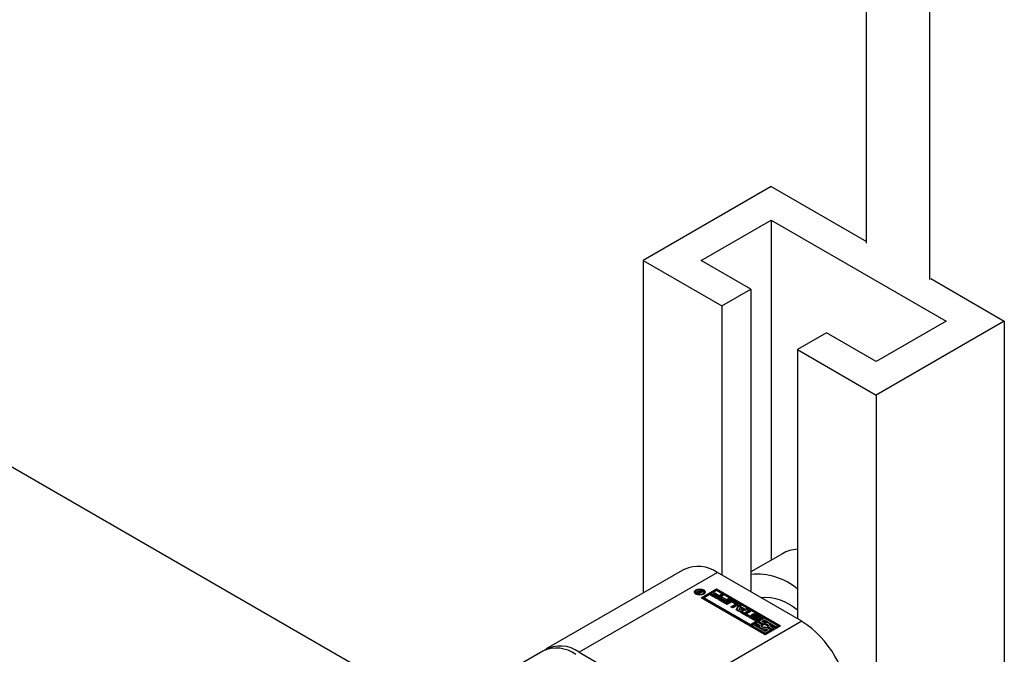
# Model space of a CAD drawing. Header units: millimetres. Extents: x 0 to 25230, y 0 to 17820.
# Tile 123 of 214: x 18119 to 18239, y 9941 to 10018. Entities that reach past the tile are written whole.
import ezdxf

# ---------------------------------------------------------------- set-up
doc = ezdxf.new("R2010")
doc.units = ezdxf.units.MM
doc.linetypes.add('SLD-Sólida', pattern=[0])
doc.layers.add('REFERÊNCIAS', color=9, linetype='SLD-Sólida')

msp = doc.modelspace()

# ---------------------------------------------------------------- linework, layer by layer
at = {"color": 7, "linetype": 'SLD-Sólida', "lineweight": 25, "ltscale": 30}
for p, q in [((18169.82, 9934.27), (17083.17, 10561.58)), ((18210.43, 9998.08), (18194.87, 9989.1)), ((18210.43, 9998.08), (18221.99, 9991.41)), ((18201.94, 9989.1), (18210.43, 9994)), ((18210.43, 9994), (18231.64, 9981.75)), ((18210.43, 9994), (18210.43, 9952.74)), ((18194.87, 9989.1), (18204.42, 9983.59)), ((18194.87, 9989.1), (18194.87, 9948.74)), ((18207.95, 9985.63), (18201.94, 9989.1)), ((18229.8, 9986.9), (18238.71, 9981.75)), ((18204.42, 9983.59), (18207.95, 9985.63)), ((18207.95, 9985.63), (18207.95, 9948.89)), ((18204.42, 9983.59), (18204.42, 9950.93)), ((18231.64, 9981.75), (18223.15, 9976.85)), ((18238.71, 9981.75), (18223.15, 9972.77)), ((18238.71, 9981.75), (18238.71, 9901.47)), ((18217.14, 9980.32), (18213.61, 9978.28)), ((18223.15, 9976.85), (18217.14, 9980.32)), ((18213.61, 9978.28), (18223.15, 9972.77)), ((18213.61, 9978.28), (18213.61, 9945.62)), ((18223.15, 9972.77), (18223.15, 9910.46)), ((18211.78, 9953.52), (18207.95, 9951.31)), ((18199.89, 9951.63), (18183.13, 9941.96)), ((18203.89, 9951.23), (18187.13, 9941.56)), ((18214.14, 9945.32), (18203.89, 9951.23)), ((18201.25, 9948.88), (18201.25, 9948.71)), ((18201.41, 9948.84), (18201.41, 9948.85)), ((18201.48, 9948.77), (18201.48, 9948.94)), ((18201.66, 9948.65), (18201.49, 9948.74)), ((18201.54, 9948.84), (18201.54, 9948.71)), ((18201.55, 9948.71), (18201.55, 9948.82)), ((18201.58, 9948.88), (18201.58, 9948.97)), ((18201.58, 9948.79), (18201.59, 9948.78)), ((18201.58, 9948.69), (18201.58, 9948.79)), ((18201.59, 9948.78), (18201.61, 9948.77)), ((18201.59, 9948.68), (18201.59, 9948.78)), ((18201.61, 9948.77), (18201.64, 9948.75)), ((18201.61, 9948.68), (18201.61, 9948.77)), ((18201.64, 9948.75), (18201.81, 9948.85)), ((18201.64, 9948.66), (18201.64, 9948.75)), ((18202.17, 9948.94), (18201.66, 9948.65)), ((18201.75, 9948.95), (18201.82, 9949.14)), ((18201.75, 9948.88), (18201.75, 9948.95)), ((18201.78, 9948.86), (18201.82, 9948.98)), ((18201.81, 9948.85), (18201.79, 9948.86)), ((18201.81, 9948.73), (18201.81, 9948.85)), ((18201.82, 9949.14), (18201.94, 9949.07)), ((18201.82, 9948.98), (18201.82, 9949.14)), ((18201.82, 9948.98), (18201.87, 9948.94)), ((18201.94, 9949.07), (18201.83, 9948.86)), ((18201.83, 9948.86), (18202.07, 9949)), ((18201.83, 9948.75), (18201.83, 9948.86)), ((18201.92, 9948.18), (18203.78, 9949.26)), ((18203.78, 9949.09), (18202.06, 9948.1)), ((18202.07, 9949), (18202.17, 9948.94)), ((18202.07, 9948.88), (18202.07, 9949)), ((18203.78, 9949.05), (18202.27, 9948.18)), ((18202.27, 9948.71), (18202.27, 9948.88)), ((18203.4, 9948.67), (18203.57, 9948.77)), ((18203.57, 9948.77), (18204.11, 9948.46)), ((18203.57, 9948.61), (18203.57, 9948.77)), ((18203.78, 9949.26), (18211.56, 9944.76)), ((18203.78, 9949.09), (18203.78, 9949.26)), ((18211.42, 9944.68), (18203.78, 9949.09)), ((18209.41, 9945.81), (18203.78, 9949.05)), ((18201.25, 9948.71), (18201.27, 9948.61)), ((18209.7, 9943.69), (18201.92, 9948.18)), ((18202.24, 9948.61), (18202.27, 9948.71)), ((18202.27, 9948.18), (18207.9, 9944.94)), ((18202.27, 9948.18), (18202.27, 9948.02)), ((18202.27, 9948.02), (18207.9, 9944.77)), ((18203.07, 9948.51), (18203.24, 9948.61)), ((18203.87, 9948.04), (18203.07, 9948.51)), ((18203.21, 9948.43), (18203.24, 9948.45)), ((18203.24, 9948.61), (18203.81, 9948.28)), ((18203.24, 9948.45), (18203.24, 9948.61)), ((18203.24, 9948.45), (18203.81, 9948.12)), ((18203.93, 9948.36), (18203.4, 9948.67)), ((18203.54, 9948.58), (18203.57, 9948.61)), ((18203.57, 9948.61), (18204.11, 9948.3)), ((18203.81, 9948.28), (18203.93, 9948.36)), ((18203.81, 9948.12), (18203.81, 9948.28)), ((18203.81, 9948.12), (18203.93, 9948.19)), ((18204.6, 9948.47), (18203.87, 9948.04)), ((18203.93, 9948.19), (18203.93, 9948.36)), ((18203.94, 9948), (18204.11, 9948.11)), ((18204.74, 9947.54), (18203.94, 9948)), ((18204.08, 9947.92), (18204.11, 9947.94)), ((18204.11, 9948.46), (18204.36, 9948.6)), ((18204.11, 9948.3), (18204.11, 9948.46)), ((18204.11, 9948.3), (18204.36, 9948.44)), ((18204.11, 9948.11), (18204.68, 9947.78)), ((18204.11, 9947.94), (18204.11, 9948.11)), ((18204.11, 9947.94), (18204.68, 9947.62)), ((18204.27, 9948.16), (18204.44, 9948.27)), ((18204.8, 9947.85), (18204.27, 9948.16)), ((18204.36, 9948.6), (18204.6, 9948.47)), ((18204.36, 9948.44), (18204.36, 9948.6)), ((18204.36, 9948.44), (18204.46, 9948.39)), ((18204.41, 9948.08), (18204.44, 9948.1)), ((18204.44, 9948.27), (18204.98, 9947.96)), ((18204.44, 9948.1), (18204.44, 9948.27)), ((18204.44, 9948.1), (18204.98, 9947.79)), ((18204.68, 9947.78), (18204.8, 9947.85)), ((18204.68, 9947.62), (18204.68, 9947.78)), ((18204.68, 9947.62), (18204.8, 9947.69)), ((18205.47, 9947.96), (18204.74, 9947.54)), ((18204.8, 9947.69), (18204.8, 9947.85)), ((18204.82, 9947.49), (18205.35, 9947.8)), ((18204.96, 9947.41), (18205.35, 9947.64)), ((18204.98, 9947.96), (18205.23, 9948.1)), ((18204.98, 9947.79), (18204.98, 9947.96)), ((18204.98, 9947.79), (18205.23, 9947.94)), ((18205.56, 9947.65), (18205.06, 9947.36)), ((18205.23, 9948.1), (18205.47, 9947.96)), ((18205.23, 9947.94), (18205.23, 9948.1)), ((18205.23, 9947.94), (18205.33, 9947.88)), ((18205.35, 9947.64), (18205.35, 9947.8)), ((18206.04, 9947.45), (18205.7, 9947.65)), ((18205.8, 9947.8), (18206.31, 9947.51)), ((18205.8, 9947.64), (18205.8, 9947.8)), ((18205.8, 9947.64), (18206.31, 9947.34)), ((18205.06, 9947.36), (18204.82, 9947.49)), ((18205.54, 9947.08), (18206.04, 9947.37)), ((18205.78, 9946.94), (18205.54, 9947.08)), ((18205.68, 9947), (18206.04, 9947.2)), ((18206.31, 9947.25), (18205.78, 9946.94)), ((18206.04, 9947.2), (18206.04, 9947.37)), ((18206.07, 9947.25), (18206.07, 9947.41)), ((18206.16, 9946.72), (18206.5, 9947.37)), ((18206.5, 9946.52), (18206.16, 9946.72)), ((18206.22, 9946.68), (18206.5, 9947.21)), ((18206.31, 9947.34), (18206.31, 9947.51)), ((18206.62, 9946.97), (18206.49, 9946.72)), ((18206.49, 9946.72), (18206.94, 9946.79)), ((18206.49, 9946.55), (18206.49, 9946.72)), ((18206.49, 9946.55), (18206.94, 9946.63)), ((18206.5, 9947.37), (18206.75, 9947.22)), ((18206.5, 9947.21), (18206.5, 9947.37)), ((18206.5, 9947.21), (18206.7, 9947.09)), ((18207.62, 9946.72), (18206.5, 9946.52)), ((18206.94, 9946.79), (18206.62, 9946.97)), ((18206.66, 9946.43), (18206.84, 9946.53)), ((18207.55, 9945.92), (18206.66, 9946.43)), ((18206.75, 9947.22), (18206.7, 9947.11)), ((18206.7, 9947.11), (18207.18, 9946.84)), ((18206.7, 9946.95), (18206.7, 9947.11)), ((18206.7, 9946.95), (18207.18, 9946.67)), ((18206.8, 9946.35), (18206.84, 9946.37)), ((18206.84, 9946.53), (18207.17, 9946.35)), ((18206.84, 9946.37), (18206.84, 9946.53)), ((18206.84, 9946.37), (18207.17, 9946.18)), ((18206.94, 9946.63), (18206.94, 9946.79)), ((18207.17, 9946.35), (18207.72, 9946.66)), ((18207.17, 9946.18), (18207.72, 9946.5)), ((18207.18, 9946.84), (18207.37, 9946.87)), ((18207.18, 9946.67), (18207.18, 9946.84)), ((18207.18, 9946.67), (18207.37, 9946.7)), ((18207.37, 9946.87), (18207.62, 9946.72)), ((18207.37, 9946.7), (18207.37, 9946.87)), ((18207.37, 9946.7), (18207.41, 9946.68)), ((18207.96, 9946.53), (18207.41, 9946.21)), ((18207.72, 9946.66), (18207.96, 9946.53)), ((18207.72, 9946.5), (18207.72, 9946.66)), ((18207.72, 9946.5), (18207.82, 9946.44)), ((18214.14, 9945.32), (18197.38, 9935.64)), ((18207.17, 9946.18), (18207.17, 9946.35)), ((18207.41, 9946.21), (18207.73, 9946.02)), ((18207.41, 9946.04), (18207.41, 9946.21)), ((18207.41, 9946.04), (18207.59, 9945.94)), ((18207.73, 9946.02), (18207.55, 9945.92)), ((18208.27, 9945.5), (18207.83, 9945.75)), ((18207.84, 9946.03), (18208.02, 9945.92)), ((18207.84, 9945.86), (18207.84, 9946.03)), ((18208.01, 9945.77), (18207.84, 9945.86)), ((18207.9, 9944.94), (18209.41, 9945.81)), ((18207.9, 9944.77), (18209.41, 9945.64)), ((18208.01, 9945.9), (18208.01, 9945.74)), ((18208.01, 9945.72), (18208.01, 9945.89)), ((18208.03, 9945.7), (18208.03, 9945.86)), ((18208.06, 9945.85), (18208.43, 9945.63)), ((18208.06, 9945.68), (18208.06, 9945.85)), ((18208.06, 9945.68), (18208.43, 9945.47)), ((18208.52, 9945.69), (18208.12, 9945.93)), ((18208.29, 9946.06), (18208.29, 9945.9)), ((18208.29, 9945.9), (18208.29, 9946.06)), ((18208.29, 9945.88), (18208.29, 9946.04)), ((18208.29, 9945.9), (18208.29, 9945.9)), ((18208.33, 9946.01), (18208.73, 9945.77)), ((18208.33, 9945.85), (18208.33, 9946.01)), ((18208.33, 9945.85), (18208.73, 9945.6)), ((18208.8, 9945.85), (18208.43, 9946.06)), ((18208.43, 9945.47), (18208.43, 9945.63)), ((18208.47, 9945.45), (18208.47, 9945.61)), ((18208.51, 9945.45), (18208.51, 9945.6)), ((18208.55, 9945.45), (18208.55, 9945.61)), ((18208.74, 9945.22), (18208.56, 9945.12)), ((18208.57, 9945.47), (18208.57, 9945.63)), ((18208.57, 9945.47), (18208.57, 9945.63)), ((18208.59, 9946.19), (18209.02, 9945.94)), ((18208.59, 9946.03), (18208.59, 9946.19)), ((18208.59, 9946.03), (18209.02, 9945.78)), ((18208.73, 9945.6), (18208.73, 9945.77)), ((18208.79, 9945.55), (18208.73, 9945.6)), ((18209.27, 9944.92), (18208.74, 9945.22)), ((18208.83, 9945.77), (18208.83, 9945.78)), ((18208.83, 9945.77), (18208.83, 9945.78)), ((18209.01, 9945.67), (18208.83, 9945.77)), ((18208.84, 9945.77), (18208.84, 9945.79)), ((18208.85, 9945.76), (18208.85, 9945.8)), ((18209.58, 9945.7), (18208.91, 9945.32)), ((18208.91, 9945.32), (18209.44, 9945.02)), ((18208.91, 9945.16), (18208.91, 9945.32)), ((18208.91, 9945.16), (18209.44, 9944.85)), ((18209.02, 9945.78), (18209.02, 9945.94)), ((18209.27, 9945.32), (18209.58, 9945.5)), ((18209.51, 9945.18), (18209.27, 9945.32)), ((18209.41, 9945.81), (18209.41, 9945.64)), ((18209.41, 9945.24), (18209.58, 9945.34)), ((18211.21, 9944.76), (18209.58, 9945.7)), ((18209.58, 9945.5), (18211.03, 9944.66)), ((18209.58, 9945.34), (18209.58, 9945.5)), ((18209.58, 9945.34), (18209.88, 9945.16)), ((18207.9, 9944.77), (18207.9, 9944.94)), ((18208.25, 9944.94), (18208.07, 9944.83)), ((18208.07, 9944.67), (18208.07, 9944.83)), ((18208.07, 9944.83), (18209.7, 9943.9)), ((18208.07, 9944.67), (18209.7, 9943.73)), ((18209.7, 9944.1), (18208.25, 9944.94)), ((18208.56, 9945.12), (18208.98, 9944.88)), ((18208.56, 9944.95), (18208.56, 9945.12)), ((18208.56, 9944.95), (18208.97, 9944.72)), ((18208.97, 9944.8), (18208.97, 9944.64)), ((18209.24, 9944.72), (18209.27, 9944.75)), ((18209.27, 9944.75), (18209.27, 9944.92)), ((18209.44, 9944.85), (18209.44, 9945.02)), ((18211.56, 9944.76), (18209.7, 9943.69)), ((18209.7, 9943.9), (18210.37, 9944.28)), ((18210.02, 9944.28), (18209.7, 9944.1)), ((18209.7, 9943.73), (18210.37, 9944.12)), ((18209.78, 9944.42), (18210.02, 9944.28)), ((18209.78, 9944.25), (18209.78, 9944.42)), ((18209.78, 9944.25), (18209.87, 9944.2)), ((18210.37, 9944.28), (18209.84, 9944.58)), ((18210.02, 9944.68), (18210.54, 9944.38)), ((18210.02, 9944.52), (18210.02, 9944.68)), ((18210.02, 9944.52), (18210.54, 9944.22)), ((18210.27, 9944.94), (18211.03, 9944.5)), ((18210.72, 9944.48), (18210.3, 9944.72)), ((18210.32, 9944.71), (18210.32, 9944.8)), ((18210.37, 9944.12), (18210.37, 9944.28)), ((18210.54, 9944.38), (18210.72, 9944.48)), ((18210.54, 9944.22), (18210.54, 9944.38)), ((18210.54, 9944.22), (18210.72, 9944.32)), ((18210.72, 9944.32), (18210.72, 9944.48)), ((18211.03, 9944.66), (18211.21, 9944.76)), ((18211.03, 9944.5), (18211.03, 9944.66)), ((18211.03, 9944.5), (18211.21, 9944.6)), ((18211.21, 9944.6), (18211.21, 9944.76)), ((18209.7, 9943.73), (18209.7, 9943.9)), ((18182.7, 9941.71), (18167.6, 9932.99)), ((18187.13, 9941.56), (18197.38, 9935.64))]:
    msp.add_line(p, q, dxfattribs=at)
at = {"color": 7, "linetype": 'SLD-Sólida', "lineweight": 25, "ltscale": 30, "flags": 128}
for points in [[(18202.23, 9948.6), (18202.01, 9948.52), (18201.76, 9948.49), (18201.5, 9948.52), (18201.29, 9948.6), (18201.15, 9948.73), (18201.1, 9948.88), (18201.15, 9949.02), (18201.29, 9949.15), (18201.5, 9949.23), (18201.76, 9949.26), (18202.01, 9949.23), (18202.23, 9949.15), (18202.37, 9949.02), (18202.42, 9948.88), (18202.37, 9948.73), (18202.23, 9948.6)], [(18201.11, 9948.79), (18201.15, 9948.86), (18201.27, 9948.97)], [(18202.12, 9948.67), (18202.23, 9948.76), (18202.27, 9948.88), (18202.23, 9948.99), (18202.12, 9949.08), (18201.95, 9949.15), (18201.76, 9949.17), (18201.56, 9949.15), (18201.4, 9949.08), (18201.28, 9948.99), (18201.25, 9948.88), (18201.28, 9948.76), (18201.4, 9948.67), (18201.56, 9948.6), (18201.76, 9948.58), (18201.95, 9948.6), (18202.12, 9948.67)], [(18201.48, 9948.77), (18201.47, 9948.76), (18201.46, 9948.76)], [(18202.24, 9948.97), (18202.37, 9948.86), (18202.4, 9948.79)], [(18206.37, 9947.29), (18206.35, 9947.32), (18206.31, 9947.34)], [(18207.83, 9945.75), (18207.79, 9945.78), (18207.76, 9945.82), (18207.74, 9945.85), (18207.73, 9945.89), (18207.74, 9945.93), (18207.76, 9945.97), (18207.8, 9946), (18207.84, 9946.03)], [(18207.84, 9945.86), (18207.8, 9945.84), (18207.77, 9945.81)], [(18208.12, 9945.93), (18208.05, 9945.99), (18208.03, 9946.06), (18208.06, 9946.13), (18208.13, 9946.19), (18208.23, 9946.23), (18208.36, 9946.25), (18208.48, 9946.23), (18208.59, 9946.19)], [(18208.73, 9945.77), (18208.8, 9945.71), (18208.82, 9945.64), (18208.8, 9945.56), (18208.73, 9945.5), (18208.62, 9945.46), (18208.5, 9945.45), (18208.37, 9945.46), (18208.27, 9945.5)], [(18208.32, 9946.09), (18208.32, 9946.09), (18208.31, 9946.09), (18208.3, 9946.08), (18208.3, 9946.08), (18208.29, 9946.08), (18208.29, 9946.07), (18208.29, 9946.07), (18208.29, 9946.06)], [(18208.59, 9946.03), (18208.48, 9946.07), (18208.38, 9946.08)], [(18208.47, 9945.45), (18208.47, 9945.45), (18208.48, 9945.45)], [(18208.57, 9945.47), (18208.57, 9945.47), (18208.57, 9945.47)], [(18209.02, 9945.94), (18209.06, 9945.91), (18209.09, 9945.88), (18209.11, 9945.84), (18209.12, 9945.8), (18209.11, 9945.77), (18209.09, 9945.73), (18209.06, 9945.7), (18209.01, 9945.67)], [(18209.08, 9945.73), (18209.06, 9945.75), (18209.02, 9945.78)], [(18210.3, 9944.72), (18210.32, 9944.82), (18210.29, 9944.91), (18210.22, 9945), (18210.12, 9945.08), (18209.99, 9945.13), (18209.83, 9945.17), (18209.67, 9945.19), (18209.51, 9945.18)], [(18208.98, 9944.88), (18208.97, 9944.78), (18208.99, 9944.69), (18209.06, 9944.6), (18209.16, 9944.52), (18209.29, 9944.47), (18209.45, 9944.43), (18209.61, 9944.41), (18209.78, 9944.42)], [(18209.84, 9944.58), (18209.71, 9944.56), (18209.58, 9944.56), (18209.45, 9944.58), (18209.34, 9944.63), (18209.26, 9944.69), (18209.22, 9944.76), (18209.22, 9944.84), (18209.27, 9944.92)], [(18209.44, 9945.02), (18209.57, 9945.04), (18209.7, 9945.04), (18209.83, 9945.02), (18209.94, 9944.97), (18210.02, 9944.91), (18210.06, 9944.84), (18210.06, 9944.76), (18210.02, 9944.68)]]:
    msp.add_lwpolyline(points, dxfattribs=at)
at = {"color": 7, "linetype": 'SLD-Sólida', "lineweight": 25, "ltscale": 900}
for centre, radius, start, end in [((18213.9, 9949.77), 4.31, 93.9201, 119.473), ((18201.54, 9947.96), 4.02, 54.3824, 114.3071), ((18208.68, 9943.43), 7.61, 49.5798, 95.4766), ((18201.52, 9948.83), 0.112, 110.5233, 169.6064), ((18201.5, 9948.85), 0.0841, 177.0337, 225.5479), ((18201.63, 9948.97), 0.263, 223.966, 240.037), ((18201.62, 9948.69), 0.278, 98.2546, 119.4979), ((18201.61, 9948.55), 0.256, 104.9237, 119.9909), ((18201.58, 9948.84), 0.0312, 126.4815, 209.8951), ((18201.65, 9948.89), 0.124, 214.5394, 236.8263), ((18201.65, 9948.76), 0.136, 115.9109, 132.0944), ((18201.63, 9948.64), 0.337, 69.8468, 99.3573), ((18201.66, 9948.74), 0.156, 85.2502, 116.1848), ((18201.64, 9948.6), 0.3, 59.8265, 83.3108), ((18205.57, 9947.36), 0.492, 62.6097, 117.3903), ((18205.57, 9947.2), 0.492, 62.6097, 117.3903), ((18205.63, 9947.51), 0.158, 62.6097, 117.3903), ((18209.58, 9942.16), 6.04, 48.1152, 93.9386), ((18206.03, 9947.41), 0.0448, 290.7834, 69.2166), ((18206.02, 9947.25), 0.0516, 294.3747, 354.3052), ((18206.26, 9947.38), 0.14, 290.7834, 69.2166), ((18208.03, 9945.9), 0.0258, 116.8434, 158.1777), ((18208.04, 9945.9), 0.026, 161.1565, 213.6065), ((18208.08, 9945.92), 0.0708, 208.7074, 230.4504), ((18208.04, 9945.74), 0.027, 180.6276, 213.09), ((18208.08, 9945.76), 0.0708, 208.7074, 230.4504), ((18208.13, 9945.98), 0.154, 228.7284, 240.3176), ((18208.13, 9945.82), 0.154, 228.7284, 240.3176), ((18208.32, 9945.71), 0.367, 93.4945, 134.1167), ((18208.33, 9946.07), 0.0436, 183.4924, 216.9867), ((18208.39, 9946.12), 0.124, 217.0609, 237.0978), ((18208.33, 9945.9), 0.0436, 183.4924, 216.9867), ((18208.39, 9945.95), 0.124, 217.0609, 237.0978), ((18208.33, 9945.94), 0.153, 75.0371, 93.4904), ((18208.32, 9945.88), 0.213, 60.6051, 75.8253), ((18208.53, 9945.81), 0.202, 240.3702, 252.2392), ((18208.53, 9945.64), 0.202, 240.3702, 252.2392), ((18208.53, 9945.78), 0.176, 251.4344, 266.7333), ((18208.52, 9945.67), 0.067, 264.2447, 297.3759), ((18208.43, 9945.53), 0.178, 50.9152, 58.9481), ((18208.48, 9945.6), 0.093, 33.2278, 50.3744), ((18208.54, 9945.63), 0.0237, 292.9777, 350.1936), ((18208.53, 9945.63), 0.0335, 354.5634, 33.9086), ((18208.54, 9945.47), 0.0226, 298.9245, 350.8552), ((18208.73, 9945.72), 0.15, 46.7738, 60.4337), ((18208.79, 9945.78), 0.0626, 20.075, 47.5276), ((18208.82, 9945.8), 0.0274, 300.0813, 329.7112), ((18208.82, 9945.8), 0.0235, 334.9863, 18.5125), ((18207.51, 9934.96), 12.29, 2.6055, 57.3945), ((18209.22, 9944.64), 0.252, 180.8413, 214.9702), ((18209.64, 9945.38), 1.14, 257.6286, 276.8556), ((18209.64, 9944.35), 0.539, 42.4912, 112.1989), ((18184.36, 9938.04), 4.02, 54.3824, 114.3071), ((18184.82, 9938.47), 3.86, 53.3054, 119.5156)]:
    msp.add_arc(centre, radius, start, end, dxfattribs=at)
at = {"layer": 'REFERÊNCIAS', "linetype": 'SLD-Sólida', "lineweight": 25, "ltscale": 30}
for p, q in [((18221.99, 9991.2), (18221.99, 10100.29)), ((18229.62, 10095.88), (18229.62, 9986.79))]:
    msp.add_line(p, q, dxfattribs=at)

doc.saveas('drawing.dxf')
